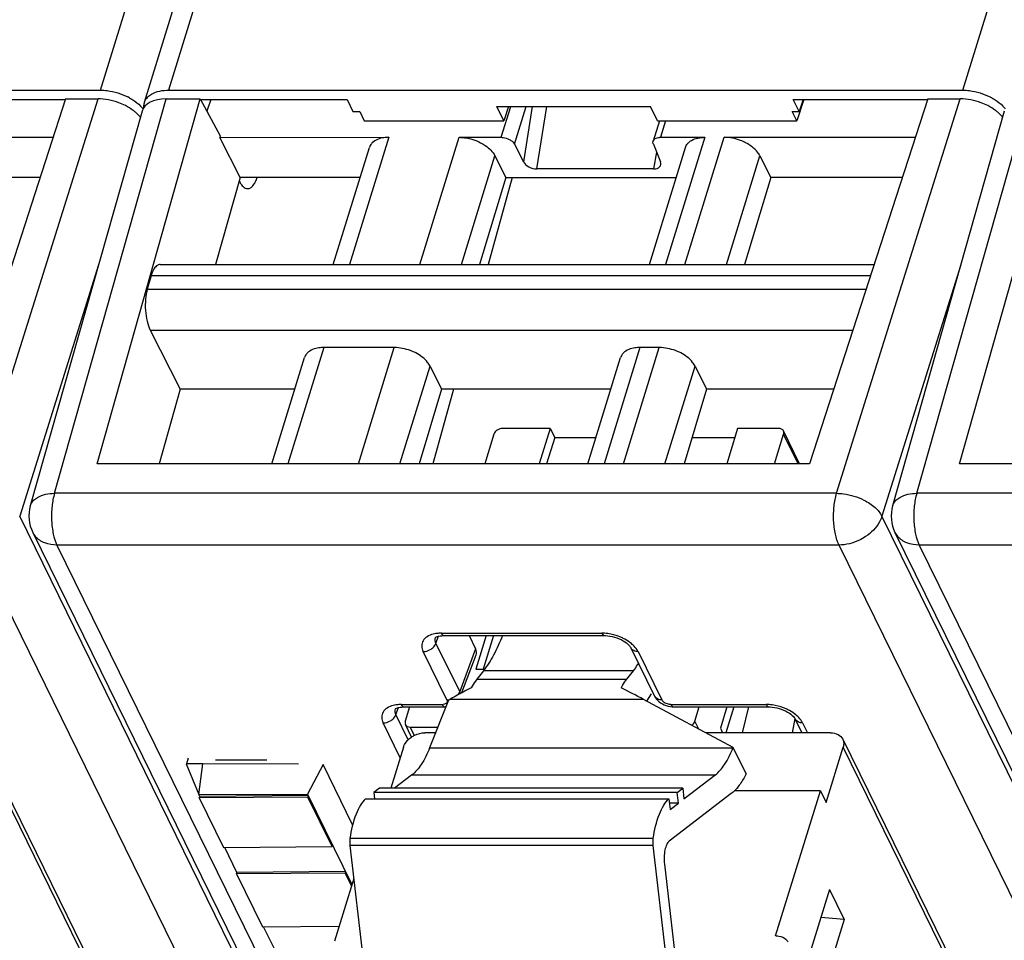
# Model space of a CAD drawing. Header units: millimetres. Extents: x 0 to 594, y 0 to 420.
# Tile 20 of 236: x 195 to 213, y 61 to 77. Entities that reach past the tile are written whole.
import ezdxf

# ---------------------------------------------------------------- set-up
doc = ezdxf.new("R2010")
doc.units = ezdxf.units.MM
doc.header["$LTSCALE"] = 32.67
doc.layers.get('0').update_dxf_attribs({"linetype": 'CONTINUOUS'})

msp = doc.modelspace()

# ---------------------------------------------------------------- linework, layer by layer
at = {"color": 9, "linetype": 'CONTINUOUS'}
for p, q in [((196.91569, 76.15202), (208.2917, 112.96479)), ((209.11874, 111.66701), (198.14378, 76.15202)), ((212.45092, 76.15202), (223.39395, 111.56367)), ((194.64447, 68.89201), (196.87289, 75.99536)), ((196.08971, 68.89201), (198.10095, 75.99536)), ((210.1797, 68.89201), (212.40812, 75.99536)), ((211.62494, 68.89201), (213.63618, 75.99536)), ((204.13704, 75.30313), (204.30913, 75.86002)), ((204.37838, 75.17787), (204.58919, 75.86002)), ((204.69613, 75.86002), (204.53713, 74.8645)), ((204.78164, 74.73344), (204.96157, 75.86002)), ((207.09728, 75.6026), (207.00473, 75.30313)), ((202.1118, 75.30313), (201.40393, 73.01247)), ((202.67293, 73.01247), (203.3808, 75.30313)), ((207.80702, 75.30313), (207.09915, 73.01247)), ((207.4471, 73.01247), (208.15495, 75.30309)), ((206.93498, 75.03773), (206.88086, 74.73344)), ((203.41975, 73.01247), (204.02439, 74.9691)), ((208.19392, 73.01247), (208.79856, 74.9691)), ((196.88249, 73.00607), (195.46191, 68.4778)), ((212.41772, 73.00607), (210.99714, 68.4778)), ((210.79204, 72.81066), (197.83068, 72.81066)), ((197.7611, 72.56946), (210.71383, 72.56946)), ((197.81422, 71.83198), (210.47441, 71.83115)), ((200.94181, 71.51705), (200.29514, 69.42443)), ((201.56415, 69.42443), (202.21081, 71.51705)), ((206.63704, 71.51705), (205.99037, 69.42443)), ((206.33831, 69.42443), (206.98498, 71.51705)), ((202.31096, 69.42443), (202.85441, 71.18302)), ((207.08513, 69.42443), (207.62857, 71.18302)), ((209.48566, 69.42443), (209.22423, 69.95716)), ((210.1797, 68.89201), (196.08971, 68.89201)), ((225.71493, 68.89201), (211.62494, 68.89201)), ((213.30975, 32.10772), (195.46191, 68.4778)), ((228.84498, 32.10772), (210.99714, 68.4778)), ((212.53571, 31.58985), (194.68786, 67.95995)), ((196.13309, 67.95995), (213.98095, 31.58985)), ((210.22309, 67.95995), (196.13309, 67.95995)), ((228.07094, 31.58985), (210.22309, 67.95995)), ((211.66832, 67.95995), (229.51618, 31.58985)), ((225.75831, 67.95995), (211.66832, 67.95995)), ((203.05914, 66.37295), (205.94887, 66.37295)), ((202.96162, 66.19282), (203.00859, 66.3184)), ((203.3888, 65.32232), (202.96162, 66.19282)), ((203.15797, 65.17112), (202.73079, 66.04163)), ((203.67567, 66.08925), (203.3888, 65.32232)), ((206.6024, 66.04163), (207.02958, 65.17112)), ((206.51893, 65.69672), (203.81715, 65.69672)), ((203.69808, 65.54383), (206.39985, 65.54383)), ((206.70322, 65.17987), (203.21027, 65.17987)), ((202.24115, 64.90816), (202.28812, 65.03373)), ((202.33867, 65.08829), (203.07589, 65.08829)), ((207.19296, 65.08829), (208.91265, 65.08829)), ((202.31782, 64.13035), (202.01032, 64.75697)), ((202.46374, 64.45457), (202.24115, 64.90816)), ((207.69555, 64.64668), (207.62659, 64.7872)), ((209.56617, 64.75697), (209.65343, 64.57916)), ((202.57208, 64.53136), (202.49778, 64.68276)), ((209.28171, 34.72941), (194.76172, 64.31805)), ((202.84753, 64.30648), (208.3125, 64.30648)), ((224.81694, 34.72941), (210.29695, 64.31805)), ((207.98802, 63.81438), (202.52306, 63.81438)), ((208.40752, 63.58694), (208.38918, 63.58694)), ((206.87714, 62.67725), (201.41218, 62.67725)), ((206.87549, 62.55051), (201.41053, 62.55051))]:
    msp.add_line(p, q, dxfattribs=at)
at = {"color": 7, "linetype": 'CONTINUOUS'}
for p, q in [((197.71019, 75.93445), (208.96326, 112.34938)), ((182.60855, 76.15202), (196.91569, 76.15202)), ((198.14378, 76.15202), (212.45092, 76.15202)), ((193.86251, 75.98626), (196.28953, 75.98626)), ((196.28953, 75.99536), (194.15875, 69.42443)), ((196.28953, 75.99536), (196.87289, 75.99536)), ((196.85677, 69.42392), (198.71499, 75.99536)), ((198.10095, 75.99536), (198.71499, 75.99536)), ((198.71499, 75.99536), (199.07461, 75.33244)), ((198.71499, 75.98626), (201.35965, 75.98626)), ((198.90753, 75.98626), (198.83587, 75.77253)), ((201.35965, 75.98626), (201.46663, 75.76851)), ((209.50462, 75.76821), (209.39774, 75.98626)), ((209.39774, 75.98626), (211.82476, 75.98626)), ((209.59183, 75.98626), (209.4632, 75.6026)), ((209.57772, 75.98626), (209.50462, 75.76821)), ((211.82476, 75.99536), (209.69398, 69.42443)), ((211.82476, 75.99536), (212.40812, 75.99536)), ((212.392, 69.42392), (214.25022, 75.99536)), ((197.66587, 75.77282), (195.65302, 68.66379)), ((201.46672, 75.76881), (201.58926, 75.76791)), ((201.58935, 75.76821), (201.67074, 75.6026)), ((204.18245, 75.6026), (204.05613, 75.86002)), ((204.05613, 75.86002), (206.82516, 75.86002)), ((204.26876, 75.86002), (204.18245, 75.6026)), ((206.95149, 75.6026), (206.82516, 75.86002)), ((209.4632, 75.6026), (209.38191, 75.76851)), ((209.38201, 75.76881), (209.50452, 75.76791)), ((213.2011, 75.77282), (211.18825, 68.66379)), ((201.67074, 75.6026), (204.18245, 75.6026)), ((206.98737, 75.6026), (206.87377, 75.23499)), ((206.95149, 75.6026), (209.4632, 75.6026)), ((192.61974, 75.30313), (196.0651, 75.30325)), ((199.06623, 75.30299), (202.1118, 75.30313)), ((199.43212, 74.58215), (199.06623, 75.30299)), ((199.07461, 75.33244), (199.06633, 75.30299)), ((203.3808, 75.30313), (204.13704, 75.30313)), ((207.00473, 75.30313), (207.80701, 75.30313)), ((208.15497, 75.30313), (211.60033, 75.30325)), ((201.11085, 73.01247), (201.76256, 75.12141)), ((204.37838, 75.17787), (204.53713, 74.8645)), ((206.80607, 73.01247), (207.45779, 75.12141)), ((206.87788, 75.17787), (207.00556, 74.8645)), ((204.02439, 74.9691), (204.22041, 74.58215)), ((208.79856, 74.9691), (208.99458, 74.58215)), ((206.88086, 74.73344), (204.78164, 74.73344)), ((195.83126, 74.58216), (193.45935, 74.58215)), ((199.43212, 74.58215), (198.98826, 73.01247)), ((201.59592, 74.58215), (199.43212, 74.58215)), ((204.22041, 74.58215), (203.74453, 73.01247)), ((204.3361, 74.58215), (203.89995, 73.01247)), ((204.22041, 74.58215), (207.29114, 74.58215)), ((208.99458, 74.58215), (208.5187, 73.01247)), ((211.36649, 74.58216), (208.99458, 74.58215)), ((197.99314, 73.01247), (210.85748, 73.01247)), ((197.83068, 72.81066), (197.7611, 72.56946)), ((197.81422, 71.83198), (198.35378, 70.76869)), ((202.21081, 71.51705), (200.94181, 71.51705)), ((206.98498, 71.51705), (206.63704, 71.51705)), ((200.00206, 69.42443), (200.59257, 71.33533)), ((205.69729, 69.42443), (206.2878, 71.33533)), ((202.85441, 71.18302), (203.06429, 70.76869)), ((207.62857, 71.18302), (207.83846, 70.76869)), ((198.35378, 70.76869), (197.97366, 69.42444)), ((200.41747, 70.76869), (198.35378, 70.76869)), ((203.06429, 70.76869), (202.65676, 69.42443)), ((203.27651, 70.76869), (202.90301, 69.42443)), ((206.1127, 70.76869), (203.06429, 70.76869)), ((207.83846, 70.76869), (207.43092, 69.42443)), ((210.12989, 70.7687), (207.83846, 70.76869)), ((204.00489, 69.95716), (203.84026, 69.42443)), ((205.01963, 70.0616), (204.15997, 70.0616)), ((205.01963, 70.0616), (204.82273, 69.42443)), ((205.10097, 69.89584), (204.95529, 69.42443)), ((205.01963, 70.0616), (205.10097, 69.89584)), ((205.10097, 69.89584), (205.84296, 69.89584)), ((207.57384, 69.89584), (208.34563, 69.89584)), ((208.39685, 70.0616), (208.19995, 69.42443)), ((209.1337, 70.0616), (208.39685, 70.0616)), ((209.05961, 69.42443), (209.22423, 69.95716)), ((209.51137, 69.42443), (209.22112, 70.0159)), ((209.69398, 69.42443), (196.85631, 69.42444)), ((225.2292, 69.42443), (212.39153, 69.42444)), ((195.69598, 68.18848), (213.54384, 31.81837)), ((211.23121, 68.18848), (229.07907, 31.81837)), ((203.10755, 66.32961), (205.99729, 66.32961)), ((203.55772, 66.32961), (203.67567, 66.08925)), ((203.86635, 66.32961), (203.68019, 65.72719)), ((203.99892, 66.32961), (203.81276, 65.72719)), ((205.99729, 66.32961), (205.99766, 66.32962)), ((206.47126, 66.11018), (206.89852, 65.23953)), ((203.42979, 65.30234), (203.68508, 65.98484)), ((203.68019, 65.72719), (203.83949, 65.72719)), ((203.81715, 65.69672), (203.69808, 65.54383)), ((206.39985, 65.54383), (206.51893, 65.69672)), ((203.18755, 65.16649), (202.84753, 64.30648)), ((203.18755, 65.16649), (203.21027, 65.17987)), ((208.31534, 64.31366), (206.70322, 65.17987)), ((206.83818, 65.27806), (206.75717, 65.15089)), ((202.38708, 65.04495), (203.12447, 65.04495)), ((202.4869, 65.04495), (202.40725, 64.7872)), ((207.24137, 65.04495), (207.2418, 65.04496)), ((207.24137, 65.04495), (208.96106, 65.04495)), ((207.62659, 64.7872), (207.70624, 65.04495)), ((208.20338, 65.04495), (208.08494, 64.6617)), ((208.32823, 65.04495), (208.18429, 64.57916)), ((208.48485, 64.57916), (208.59779, 65.04495)), ((208.96106, 65.04495), (208.96144, 65.04496)), ((209.42853, 64.83705), (209.37719, 64.57916)), ((209.43504, 64.82552), (209.55594, 64.57916)), ((202.52173, 64.50151), (202.41036, 64.72846)), ((202.49778, 64.68276), (202.9963, 64.68276)), ((202.95534, 64.57916), (202.76353, 64.57916)), ((210.07062, 64.57916), (207.82122, 64.57916)), ((208.08494, 64.6617), (208.12545, 64.57916)), ((194.75395, 64.4649), (209.27394, 34.87626)), ((210.28917, 64.4649), (224.80917, 34.87626)), ((202.37583, 64.31805), (202.14737, 63.57877)), ((208.3125, 64.30648), (208.31534, 64.31366)), ((208.54836, 63.8388), (208.31534, 64.31366)), ((209.99033, 63.32583), (210.29695, 64.31805)), ((198.49592, 64.12007), (198.46451, 64.01856)), ((198.99137, 64.09265), (199.91243, 64.09265)), ((198.75992, 64.01971), (198.46411, 64.01856)), ((198.46411, 64.01856), (198.68946, 63.46557)), ((198.68946, 63.46557), (198.75992, 64.01971)), ((200.48544, 64.01306), (198.75992, 64.01971)), ((200.92682, 64.00506), (200.64718, 63.47345)), ((201.45997, 62.91861), (200.92682, 64.00506)), ((202.52306, 63.81438), (202.21463, 63.57877)), ((207.42864, 63.38707), (207.98802, 63.81438)), ((208.54836, 63.8388), (208.52471, 63.79375)), ((201.94147, 63.57877), (201.84193, 63.50273)), ((207.40643, 63.57877), (201.94147, 63.57877)), ((207.3069, 63.50273), (207.40643, 63.57877)), ((207.40643, 63.57877), (207.42864, 63.38707)), ((209.88865, 63.53304), (208.33993, 63.53304)), ((209.08176, 60.92195), (209.88865, 63.53304)), ((209.88865, 63.53304), (209.99033, 63.32583)), ((198.68946, 63.46557), (200.64718, 63.47345)), ((198.70569, 63.43249), (198.68995, 63.46457)), ((198.69754, 63.40637), (198.70561, 63.43248)), ((200.65221, 63.42084), (198.69754, 63.40637)), ((198.69754, 63.40637), (199.13477, 62.51539)), ((200.66025, 63.44695), (198.70563, 63.43248)), ((200.64718, 63.47345), (201.44606, 61.84556)), ((200.66028, 63.44695), (200.65221, 63.42084)), ((201.08943, 62.52987), (200.65221, 63.42084)), ((201.69263, 63.38868), (207.15759, 63.38868)), ((201.84193, 63.50273), (201.85515, 63.38868)), ((207.3069, 63.50273), (201.84193, 63.50273)), ((207.15759, 63.38868), (207.1798, 63.19699)), ((208.28278, 63.48311), (207.16437, 62.62877)), ((207.3291, 63.31104), (207.3069, 63.50273)), ((207.3291, 63.31104), (207.16659, 63.31104)), ((207.1798, 63.19699), (207.3291, 63.31104)), ((199.13477, 62.51539), (201.08943, 62.52987)), ((199.37679, 62.06495), (199.15567, 62.51555)), ((201.08943, 62.52987), (201.0975, 62.55598)), ((201.41053, 62.55051), (201.69432, 60.10066)), ((207.15928, 60.10066), (206.87549, 62.55051)), ((207.07696, 62.21423), (207.28294, 60.43606)), ((199.36863, 62.03883), (199.3767, 62.06494)), ((201.3233, 62.0533), (199.36863, 62.03883)), ((199.36863, 62.03883), (199.83636, 61.08569)), ((201.33135, 62.07941), (199.37672, 62.06494)), ((201.47961, 61.95414), (201.13118, 60.8266)), ((201.33137, 62.07941), (201.3233, 62.0533)), ((201.43802, 61.81953), (201.3233, 62.0533)), ((210.05154, 61.75429), (209.58289, 60.23776)), ((210.05154, 61.75429), (210.31591, 61.21556)), ((210.31591, 61.21556), (209.84726, 59.69903)), ((210.31591, 61.21556), (209.89647, 61.2525)), ((199.83636, 61.08569), (201.21439, 61.09589)), ((200.08855, 60.61453), (199.85726, 61.08584)), ((209.0856, 60.92195), (209.08176, 60.92195))]:
    msp.add_line(p, q, dxfattribs=at)
for points in [[(202.95059, 66.29289), (202.94997, 66.29192), (202.95061, 66.29258), (202.9533, 66.2949), (202.95992, 66.29942), (202.97179, 66.30569), (202.98864, 66.31246), (203.0099, 66.31879), (203.0353, 66.32405), (203.06457, 66.32776), (203.09711, 66.32954), (203.10779, 66.32965)], [(205.99767, 66.32954), (206.01811, 66.32919), (206.0565, 66.32655), (206.09662, 66.32118), (206.13766, 66.31307), (206.17891, 66.30235), (206.21971, 66.28918), (206.2593, 66.27381), (206.29714, 66.25648), (206.3325, 66.23754), (206.36443, 66.21763), (206.39261, 66.19726), (206.41682, 66.17698), (206.43653, 66.15774), (206.45169, 66.1403), (206.46285, 66.12494), (206.47039, 66.11216), (206.47169, 66.10959)], [(206.89864, 65.23958), (206.91531, 65.21014), (206.93433, 65.18408), (206.95657, 65.15952), (206.98161, 65.13685), (207.00954, 65.11602), (207.04021, 65.09726), (207.07279, 65.08117), (207.10733, 65.06774), (207.14366, 65.0571), (207.18051, 65.04974), (207.21749, 65.04574), (207.2418, 65.04499)], [(202.23012, 65.00823), (202.2295, 65.00726), (202.23014, 65.00792), (202.23283, 65.01024), (202.23945, 65.01476), (202.25132, 65.02103), (202.26817, 65.0278), (202.28943, 65.03413), (202.31483, 65.03939), (202.3441, 65.0431), (202.37664, 65.04488), (202.38732, 65.04499)], [(208.96144, 65.04488), (208.98188, 65.04453), (209.02028, 65.04189), (209.0604, 65.03652), (209.10143, 65.02841), (209.14269, 65.01769), (209.18349, 65.00452), (209.22307, 64.98915), (209.26092, 64.97182), (209.29628, 64.95288), (209.3282, 64.93297), (209.35639, 64.9126), (209.3806, 64.89232), (209.4003, 64.87308), (209.41546, 64.85564), (209.42662, 64.84028), (209.43417, 64.8275), (209.43547, 64.82493)]]:
    msp.add_lwpolyline(points, dxfattribs=at)
for centre, radius, start, end in [((196.9375, 75.09957), 1.04386, 61.076051, 63.120136), ((197.9194, 75.86977), 0.21898, 162.821407, 168.657569), ((197.95314, 75.84793), 0.25931, 135.19863, 143.093554), ((212.47273, 75.09957), 1.04386, 61.076051, 63.120136), ((207.00464, 75.05436), 0.24878, 89.978287, 93.587989), ((196.29447, 68.48217), 0.66667, 164.19185, 206.227988), ((211.8297, 68.48217), 0.66667, 164.19185, 206.227988), ((209.48622, 65.45043), 2.15318, 239.562973, 239.935047)]:
    msp.add_arc(centre, radius, start, end, dxfattribs=at)
at = {"color": 9, "linetype": 'CONTINUOUS'}
for centre, radius, start, end in [((196.01468, 68.3456), 0.35531, 206.326593, 221.600461), ((211.5499, 68.3456), 0.35531, 206.326593, 221.600461), ((205.93948, 65.48685), 0.88615, 86.151947, 89.392378), ((205.94029, 65.49198), 0.88098, 78.791148, 86.18208), ((206.56551, 66.15589), 0.10462, 205.951376, 222.212062), ((206.9927, 65.28538), 0.10462, 205.958643, 222.207442), ((203.07632, 65.25421), 0.16592, 269.849672, 275.434298), ((208.90325, 64.20219), 0.88615, 86.151947, 89.392378), ((208.90406, 64.20731), 0.88098, 78.791148, 86.18208), ((209.52929, 64.87123), 0.10462, 205.951376, 222.212062)]:
    msp.add_arc(centre, radius, start, end, dxfattribs=at)
at = {"color": 7, "linetype": 'CONTINUOUS'}
for centre, major_axis, ratio, start_param, end_param in [((198.30441, 75.58094), (0.63707, -0.19686), 0.57243192, 2.06579301, 3.15519034), ((204.71914, 74.86908), (0.18965, -0.07107), 0.60915864, 3.72682523, 5.26390485), ((206.81938, 74.86908), (0.18936, -0.07043), 0.61216235, 5.25838437, 6.79546398), ((203.36834, 66.08951), (0.31877, -0.09871), 0.5719578, -0.03302402, 0.49498233), ((203.53231, 63.75499), (2.26369, 1.66978), 0.48630113, 1.20003547, 1.36069126), ((207.6386, 63.75499), (2.7437, -1.9106), 0.21550779, 2.06363561, 2.22429141)]:
    msp.add_ellipse(centre, major_axis=major_axis, ratio=ratio, start_param=start_param, end_param=end_param, dxfattribs=at)
for points, knots in [([(196.91569, 76.15202), (196.957, 76.15202), (197.12717, 76.14043), (197.29437, 76.08899), (197.40945, 76.03065)], [0, 0, 0, 0, 0.24251396, 1, 1, 1, 1]), ([(197.76915, 76.03065), (197.78912, 76.0508), (197.89793, 76.13071), (198.03887, 76.15202), (198.14378, 76.15202)], [0, 0, 0, 0, 0.21286217, 1, 1, 1, 1]), ([(212.45092, 76.15202), (212.49223, 76.15202), (212.66239, 76.14043), (212.8296, 76.08899), (212.94468, 76.03065)], [0, 0, 0, 0, 0.24251396, 1, 1, 1, 1]), ([(197.36663, 75.87399), (197.32827, 75.89344), (197.17195, 75.96115), (197.00019, 75.99536), (196.8729, 75.99536)], [0, 0, 0, 0, 0.25255872, 1, 1, 1, 1]), ([(197.44236, 76.01322), (197.46132, 76.00274), (197.53189, 75.96078), (197.59736, 75.90963), (197.63956, 75.86634)], [0, 0, 0, 0, 0.26384064, 1, 1, 1, 1]), ([(212.90186, 75.87399), (212.8635, 75.89344), (212.70718, 75.96115), (212.53542, 75.99536), (212.40813, 75.99536)], [0, 0, 0, 0, 0.25255872, 1, 1, 1, 1]), ([(212.97759, 76.01322), (212.99655, 76.00274), (213.06712, 75.96078), (213.13259, 75.90963), (213.17479, 75.86634)], [0, 0, 0, 0, 0.26384064, 1, 1, 1, 1]), ([(197.54669, 75.75619), (197.53356, 75.7673), (197.47718, 75.81184), (197.41534, 75.84929), (197.36663, 75.87399)], [0, 0, 0, 0, 0.23954598, 1, 1, 1, 1]), ([(197.63958, 75.66079), (197.63304, 75.66916), (197.60467, 75.70336), (197.57251, 75.73435), (197.54669, 75.75619)], [0, 0, 0, 0, 0.23896581, 1, 1, 1, 1]), ([(213.08192, 75.75619), (213.06879, 75.7673), (213.01241, 75.81184), (212.95057, 75.84929), (212.90186, 75.87399)], [0, 0, 0, 0, 0.23954598, 1, 1, 1, 1]), ([(213.17481, 75.66079), (213.16827, 75.66916), (213.1399, 75.70336), (213.10774, 75.73435), (213.08192, 75.75619)], [0, 0, 0, 0, 0.23896581, 1, 1, 1, 1]), ([(202.1118, 75.30313), (202.08146, 75.30313), (201.97708, 75.29656), (201.86836, 75.25872), (201.81495, 75.20599)], [0, 0, 0, 0, 0.28787715, 1, 1, 1, 1]), ([(203.3808, 75.30313), (203.41308, 75.30313), (203.54621, 75.29389), (203.67681, 75.25251), (203.76644, 75.20599)], [0, 0, 0, 0, 0.24222324, 1, 1, 1, 1]), ([(204.13704, 75.30313), (204.14914, 75.30313), (204.19906, 75.29965), (204.24804, 75.28415), (204.28165, 75.2667)], [0, 0, 0, 0, 0.2422285, 1, 1, 1, 1]), ([(204.28165, 75.2667), (204.29254, 75.26105), (204.33031, 75.23856), (204.36399, 75.20629), (204.37838, 75.17787)], [0, 0, 0, 0, 0.27805098, 1, 1, 1, 1]), ([(206.87788, 75.17787), (206.87592, 75.18269), (206.86981, 75.20097), (206.8696, 75.22152), (206.87376, 75.23499)], [0, 0, 0, 0, 0.26957933, 1, 1, 1, 1]), ([(206.89342, 75.2667), (206.8988, 75.27202), (206.92655, 75.29306), (206.9622, 75.30095), (206.98907, 75.30264)], [0, 0, 0, 0, 0.2195066, 1, 1, 1, 1]), ([(207.51018, 75.20599), (207.52645, 75.22206), (207.61273, 75.28519), (207.72421, 75.30313), (207.80701, 75.30313)], [0, 0, 0, 0, 0.21642909, 1, 1, 1, 1]), ([(208.5406, 75.20599), (208.51062, 75.22155), (208.38883, 75.27564), (208.25442, 75.30313), (208.15497, 75.30313)], [0, 0, 0, 0, 0.2535019, 1, 1, 1, 1]), ([(201.81495, 75.20599), (201.80881, 75.19993), (201.78638, 75.17523), (201.76984, 75.14504), (201.76254, 75.12142)], [0, 0, 0, 0, 0.25863007, 1, 1, 1, 1]), ([(203.76644, 75.20599), (203.79548, 75.19092), (203.89618, 75.13092), (203.98601, 75.04487), (204.0244, 74.96909)], [0, 0, 0, 0, 0.27803991, 1, 1, 1, 1]), ([(207.45778, 75.12141), (207.46509, 75.14503), (207.48161, 75.17523), (207.50404, 75.19993), (207.51018, 75.20599)], [0, 0, 0, 0, 0.74137057, 1, 1, 1, 1]), ([(208.79856, 74.9691), (208.78678, 74.99235), (208.72152, 75.09136), (208.62205, 75.16372), (208.5406, 75.20599)], [0, 0, 0, 0, 0.22123285, 1, 1, 1, 1]), ([(199.41503, 74.52173), (199.41846, 74.51453), (199.43171, 74.48818), (199.4473, 74.46293), (199.46044, 74.44588)], [0, 0, 0, 0, 0.27039104, 1, 1, 1, 1]), ([(199.56845, 74.37916), (199.58531, 74.37917), (199.62269, 74.39057), (199.66944, 74.43408), (199.71045, 74.49955), (199.7317, 74.55214), (199.74165, 74.58147)], [0, 0, 0, 0, 0.18011767, 0.3968262, 0.66922156, 1, 1, 1, 1]), ([(199.46044, 74.44588), (199.46834, 74.43564), (199.49612, 74.40334), (199.53831, 74.37914), (199.56845, 74.37916)], [0, 0, 0, 0, 0.30016427, 1, 1, 1, 1]), ([(197.92944, 72.98807), (197.90628, 72.96967), (197.86528, 72.91232), (197.84144, 72.84796), (197.83068, 72.81066)], [0, 0, 0, 0, 0.43241416, 1, 1, 1, 1]), ([(197.96488, 73.00782), (197.95542, 73.00468), (197.94317, 72.99834), (197.93226, 72.9903), (197.92944, 72.98807)], [0, 0, 0, 0, 0.73520265, 1, 1, 1, 1]), ([(197.7611, 72.56946), (197.74414, 72.51069), (197.72346, 72.38273), (197.723, 72.25355), (197.72785, 72.1862)], [0, 0, 0, 0, 0.47528245, 1, 1, 1, 1]), ([(197.72785, 72.1862), (197.73258, 72.12059), (197.75031, 71.99939), (197.7887, 71.88216), (197.81422, 71.83198)], [0, 0, 0, 0, 0.5388699, 1, 1, 1, 1]), ([(200.94181, 71.51705), (200.91147, 71.51705), (200.80709, 71.51047), (200.69837, 71.47264), (200.64497, 71.41991)], [0, 0, 0, 0, 0.28787715, 1, 1, 1, 1]), ([(202.59645, 71.41991), (202.56647, 71.43547), (202.44468, 71.48956), (202.31027, 71.51705), (202.21081, 71.51705)], [0, 0, 0, 0, 0.2535019, 1, 1, 1, 1]), ([(206.63704, 71.51705), (206.6067, 71.51705), (206.50232, 71.51047), (206.3936, 71.47264), (206.34019, 71.41991)], [0, 0, 0, 0, 0.28787715, 1, 1, 1, 1]), ([(207.37061, 71.41991), (207.34064, 71.43547), (207.21884, 71.48956), (207.08444, 71.51705), (206.98498, 71.51705)], [0, 0, 0, 0, 0.2535019, 1, 1, 1, 1]), ([(200.64497, 71.41991), (200.63883, 71.41385), (200.61639, 71.38915), (200.59986, 71.35896), (200.59255, 71.33534)], [0, 0, 0, 0, 0.25863007, 1, 1, 1, 1]), ([(202.85441, 71.18302), (202.84263, 71.20627), (202.77736, 71.30528), (202.67789, 71.37764), (202.59645, 71.41991)], [0, 0, 0, 0, 0.22123285, 1, 1, 1, 1]), ([(206.34019, 71.41991), (206.33405, 71.41385), (206.31162, 71.38915), (206.29508, 71.35896), (206.28778, 71.33534)], [0, 0, 0, 0, 0.25863007, 1, 1, 1, 1]), ([(207.62857, 71.18302), (207.61679, 71.20627), (207.55153, 71.30528), (207.45206, 71.37764), (207.37061, 71.41991)], [0, 0, 0, 0, 0.22123285, 1, 1, 1, 1]), ([(204.15997, 70.0616), (204.12629, 70.0616), (204.06092, 70.04016), (204.01418, 69.98722), (204.00489, 69.95716)], [0, 0, 0, 0, 0.51698181, 1, 1, 1, 1]), ([(209.22112, 70.0159), (209.21413, 70.03013), (209.18722, 70.05541), (209.15205, 70.0616), (209.1337, 70.0616)], [0, 0, 0, 0, 0.46351131, 1, 1, 1, 1]), ([(209.22423, 69.95716), (209.22579, 69.96221), (209.23022, 69.98157), (209.22754, 70.00281), (209.22112, 70.0159)], [0, 0, 0, 0, 0.26614116, 1, 1, 1, 1]), ([(204.15756, 66.32904), (204.11109, 66.20888), (204.01321, 65.98914), (203.88544, 65.78442), (203.81715, 65.69672)], [0, 0, 0, 0, 0.53685354, 1, 1, 1, 1]), ([(206.51893, 65.69672), (206.52679, 65.70682), (206.55876, 65.74894), (206.58872, 65.79257), (206.6104, 65.82626)], [0, 0, 0, 0, 0.24218729, 1, 1, 1, 1]), ([(203.69808, 65.54383), (203.68898, 65.53216), (203.65161, 65.48174), (203.61873, 65.42807), (203.59566, 65.38603)], [0, 0, 0, 0, 0.23581698, 1, 1, 1, 1]), ([(206.29744, 65.38603), (206.30542, 65.40058), (206.33653, 65.45506), (206.3715, 65.50742), (206.39985, 65.54383)], [0, 0, 0, 0, 0.26440392, 1, 1, 1, 1]), ([(202.40725, 64.7872), (202.40569, 64.78215), (202.40126, 64.76279), (202.40394, 64.74155), (202.41036, 64.72846)], [0, 0, 0, 0, 0.26614116, 1, 1, 1, 1]), ([(207.56939, 64.71443), (207.57628, 64.71918), (207.60062, 64.73853), (207.61987, 64.76543), (207.62659, 64.7872)], [0, 0, 0, 0, 0.26859655, 1, 1, 1, 1]), ([(202.41036, 64.72846), (202.41735, 64.71423), (202.44426, 64.68895), (202.47943, 64.68276), (202.49778, 64.68276)], [0, 0, 0, 0, 0.46351131, 1, 1, 1, 1]), ([(202.52149, 64.50178), (202.53959, 64.51406), (202.61351, 64.55683), (202.70002, 64.57916), (202.76353, 64.57916)], [0, 0, 0, 0, 0.25610713, 1, 1, 1, 1]), ([(210.07062, 64.57916), (210.1165, 64.57916), (210.2044, 64.56367), (210.2717, 64.50049), (210.28917, 64.46489)], [0, 0, 0, 0, 0.53640252, 1, 1, 1, 1]), ([(202.37583, 64.31805), (202.38123, 64.33555), (202.41274, 64.4085), (202.47127, 64.4677), (202.52149, 64.50178)], [0, 0, 0, 0, 0.23184701, 1, 1, 1, 1]), ([(210.28917, 64.46489), (210.29979, 64.44326), (210.31219, 64.39325), (210.30458, 64.34273), (210.29695, 64.31805)], [0, 0, 0, 0, 0.48263732, 1, 1, 1, 1]), ([(202.84753, 64.30648), (202.80671, 64.20321), (202.72088, 64.02376), (202.59227, 63.86724), (202.52306, 63.81438)], [0, 0, 0, 0, 0.5604471, 1, 1, 1, 1]), ([(207.98802, 63.81438), (208.05723, 63.86724), (208.18584, 64.02376), (208.27167, 64.20321), (208.3125, 64.30648)], [0, 0, 0, 0, 0.4395529, 1, 1, 1, 1]), ([(208.52471, 63.79375), (208.49123, 63.72998), (208.42203, 63.61692), (208.33044, 63.51951), (208.28278, 63.48311)], [0, 0, 0, 0, 0.54568064, 1, 1, 1, 1]), ([(201.69263, 63.38868), (201.65678, 63.35572), (201.59031, 63.26745), (201.48005, 63.03279), (201.43363, 62.82536), (201.41218, 62.67725)], [0, 0, 0, 0, 0.1883851, 0.42111019, 1, 1, 1, 1]), ([(206.87714, 62.67725), (206.8986, 62.82536), (206.94502, 63.03279), (207.05528, 63.26745), (207.12175, 63.35572), (207.15759, 63.38868)], [0, 0, 0, 0, 0.57888981, 0.8116149, 1, 1, 1, 1]), ([(201.41218, 62.67725), (201.41069, 62.66696), (201.40613, 62.62488), (201.40686, 62.58221), (201.41053, 62.55051)], [0, 0, 0, 0, 0.24571182, 1, 1, 1, 1]), ([(206.87549, 62.55051), (206.87182, 62.58221), (206.8711, 62.62488), (206.87565, 62.66696), (206.87714, 62.67725)], [0, 0, 0, 0, 0.75428819, 1, 1, 1, 1]), ([(207.16437, 62.62877), (207.14438, 62.6135), (207.11127, 62.55999), (207.07084, 62.42113), (207.06722, 62.29832), (207.07696, 62.21423)], [0, 0, 0, 0, 0.17360166, 0.41563281, 1, 1, 1, 1]), ([(209.08791, 60.92195), (209.10578, 60.92206), (209.1705, 60.91736), (209.23558, 60.88967), (209.26889, 60.85625)], [0, 0, 0, 0, 0.27475204, 1, 1, 1, 1])]:
    msp.add_open_spline(points, degree=3, knots=knots, dxfattribs=at)
for points in [[(197.71019, 75.93445), (197.71785, 75.95923), (197.73024, 75.98288), (197.74579, 76.00364)], [(197.63956, 75.86634), (197.65488, 75.85063), (197.66942, 75.83412), (197.6829, 75.81681)], [(197.70135, 75.84533), (197.69927, 75.86777), (197.70026, 75.89075), (197.7047, 75.91284)], [(213.17479, 75.86634), (213.1901, 75.85063), (213.20465, 75.83412), (213.21813, 75.81681)], [(206.87376, 75.23499), (206.87744, 75.24687), (206.88457, 75.25796), (206.89342, 75.2667)], [(197.99314, 73.01245), (197.9836, 73.01245), (197.97394, 73.01083), (197.96488, 73.00782)], [(209.26889, 60.85625), (209.28056, 60.84453), (209.29074, 60.83108), (209.29867, 60.81656)]]:
    msp.add_open_spline(points, degree=3, dxfattribs=at)
at = {"color": 9, "linetype": 'CONTINUOUS'}
for points, knots in [([(195.71361, 68.7655), (195.73366, 68.78589), (195.84272, 68.867), (195.98408, 68.89043), (196.08971, 68.89201)], [0, 0, 0, 0, 0.21303422, 1, 1, 1, 1]), ([(196.08971, 68.89201), (196.06692, 68.81692), (196.03733, 68.654), (196.03269, 68.48898), (196.03669, 68.40305)], [0, 0, 0, 0, 0.47706597, 1, 1, 1, 1]), ([(210.12669, 68.40305), (210.12269, 68.48898), (210.12733, 68.654), (210.15691, 68.81692), (210.1797, 68.89201)], [0, 0, 0, 0, 0.52293403, 1, 1, 1, 1]), ([(210.1797, 68.89201), (210.22094, 68.8917), (210.39095, 68.87897), (210.55777, 68.82708), (210.67284, 68.76874)], [0, 0, 0, 0, 0.24222677, 1, 1, 1, 1]), ([(211.24884, 68.7655), (211.26889, 68.78589), (211.37795, 68.867), (211.51931, 68.89043), (211.62494, 68.89201)], [0, 0, 0, 0, 0.21303422, 1, 1, 1, 1]), ([(211.62494, 68.89201), (211.60214, 68.81692), (211.57256, 68.654), (211.56792, 68.48898), (211.57192, 68.40305)], [0, 0, 0, 0, 0.47706597, 1, 1, 1, 1]), ([(195.65306, 68.66394), (195.6557, 68.67326), (195.66906, 68.71068), (195.69259, 68.74413), (195.71361, 68.7655)], [0, 0, 0, 0, 0.2441747, 1, 1, 1, 1]), ([(210.67284, 68.76874), (210.74422, 68.73255), (210.86873, 68.65206), (210.96716, 68.53749), (210.99708, 68.4776)], [0, 0, 0, 0, 0.54451922, 1, 1, 1, 1]), ([(211.18828, 68.66394), (211.19093, 68.67326), (211.20429, 68.71068), (211.22782, 68.74413), (211.24884, 68.7655)], [0, 0, 0, 0, 0.2441747, 1, 1, 1, 1]), ([(210.99713, 68.47781), (210.98596, 68.44275), (210.92157, 68.29692), (210.80334, 68.17898), (210.70215, 68.1113)], [0, 0, 0, 0, 0.23209072, 1, 1, 1, 1]), ([(196.03669, 68.40305), (196.04054, 68.32047), (196.05847, 68.16921), (196.10261, 68.02208), (196.13309, 67.95995)], [0, 0, 0, 0, 0.54433983, 1, 1, 1, 1]), ([(210.22309, 67.95995), (210.1926, 68.02208), (210.14847, 68.16921), (210.13053, 68.32047), (210.12669, 68.40305)], [0, 0, 0, 0, 0.45566017, 1, 1, 1, 1]), ([(211.57192, 68.40305), (211.57576, 68.32047), (211.5937, 68.16921), (211.63784, 68.02208), (211.66832, 67.95995)], [0, 0, 0, 0, 0.54433983, 1, 1, 1, 1]), ([(196.13309, 67.95995), (196.05846, 67.95995), (195.91612, 67.98111), (195.79271, 68.06043), (195.74898, 68.1097)], [0, 0, 0, 0, 0.53113874, 1, 1, 1, 1]), ([(210.70215, 68.1113), (210.66621, 68.08727), (210.51957, 68.00364), (210.34862, 67.95995), (210.22309, 67.95995)], [0, 0, 0, 0, 0.25616581, 1, 1, 1, 1]), ([(211.66832, 67.95995), (211.59369, 67.95995), (211.45135, 67.98111), (211.32794, 68.06043), (211.28421, 68.1097)], [0, 0, 0, 0, 0.53113874, 1, 1, 1, 1]), ([(202.91273, 66.35609), (202.87322, 66.34632), (202.80205, 66.31884), (202.72162, 66.24278), (202.69499, 66.13961), (202.71594, 66.0734), (202.73079, 66.04163)], [0, 0, 0, 0, 0.28739147, 0.52859068, 0.75233562, 1, 1, 1, 1]), ([(203.05914, 66.37295), (203.05043, 66.37286), (203.01653, 66.37197), (202.98265, 66.36891), (202.95773, 66.36505)], [0, 0, 0, 0, 0.25665379, 1, 1, 1, 1]), ([(203.05914, 66.37295), (203.06228, 66.36654), (203.07276, 66.34771), (203.09255, 66.32978), (203.10755, 66.32965)], [0, 0, 0, 0, 0.32257033, 1, 1, 1, 1]), ([(205.94887, 66.37295), (205.95201, 66.36652), (205.96249, 66.34766), (205.98227, 66.32969), (205.99729, 66.32954)], [0, 0, 0, 0, 0.32261712, 1, 1, 1, 1]), ([(206.367, 66.26359), (206.34739, 66.27431), (206.26604, 66.31463), (206.17864, 66.34281), (206.11154, 66.35615)], [0, 0, 0, 0, 0.24620947, 1, 1, 1, 1]), ([(202.8724, 66.08553), (202.88289, 66.0924), (202.92016, 66.12084), (202.95037, 66.16033), (202.96175, 66.19282)], [0, 0, 0, 0, 0.26701958, 1, 1, 1, 1]), ([(202.96174, 66.19282), (202.95327, 66.20921), (202.94139, 66.24331), (202.9458, 66.27963), (202.95165, 66.29522)], [0, 0, 0, 0, 0.52575328, 1, 1, 1, 1]), ([(206.51532, 66.15684), (206.50492, 66.16688), (206.45929, 66.20746), (206.40785, 66.24126), (206.367, 66.26359)], [0, 0, 0, 0, 0.23693944, 1, 1, 1, 1]), ([(202.73079, 66.04162), (202.74285, 66.04161), (202.79258, 66.04593), (202.84082, 66.06486), (202.8724, 66.08553)], [0, 0, 0, 0, 0.24210312, 1, 1, 1, 1]), ([(206.6024, 66.04163), (206.59095, 66.04163), (206.54977, 66.04489), (206.5082, 66.06338), (206.48802, 66.0856)], [0, 0, 0, 0, 0.27610853, 1, 1, 1, 1]), ([(206.6024, 66.04163), (206.59725, 66.05163), (206.57328, 66.09355), (206.54194, 66.13112), (206.51532, 66.15684)], [0, 0, 0, 0, 0.23299528, 1, 1, 1, 1]), ([(203.35154, 65.26025), (203.3557, 65.26504), (203.37083, 65.28392), (203.3829, 65.30545), (203.3888, 65.32232)], [0, 0, 0, 0, 0.26191999, 1, 1, 1, 1]), ([(203.15062, 65.11241), (203.14735, 65.10913), (203.13039, 65.09597), (203.1086, 65.09063), (203.09204, 65.08903)], [0, 0, 0, 0, 0.21801767, 1, 1, 1, 1]), ([(203.15797, 65.17112), (203.15968, 65.16764), (203.165, 65.15456), (203.16537, 65.1391), (203.16178, 65.12948)], [0, 0, 0, 0, 0.27430099, 1, 1, 1, 1]), ([(207.02958, 65.17112), (207.01813, 65.17112), (206.97696, 65.17439), (206.93539, 65.19288), (206.91521, 65.21509)], [0, 0, 0, 0, 0.27610821, 1, 1, 1, 1]), ([(207.09399, 65.11269), (207.08664, 65.11643), (207.06154, 65.1311), (207.03877, 65.15225), (207.02958, 65.17112)], [0, 0, 0, 0, 0.28198965, 1, 1, 1, 1]), ([(207.19296, 65.08829), (207.18469, 65.08829), (207.15058, 65.09063), (207.11705, 65.10096), (207.09399, 65.11269)], [0, 0, 0, 0, 0.24217521, 1, 1, 1, 1]), ([(202.19226, 65.07143), (202.15275, 65.06166), (202.08158, 65.03417), (202.00115, 64.95812), (201.97452, 64.85495), (201.99547, 64.78874), (202.01032, 64.75697)], [0, 0, 0, 0, 0.28739147, 0.52859068, 0.75233562, 1, 1, 1, 1]), ([(202.24127, 64.90816), (202.2328, 64.92455), (202.22092, 64.95865), (202.22533, 64.99497), (202.23118, 65.01056)], [0, 0, 0, 0, 0.52575328, 1, 1, 1, 1]), ([(202.33867, 65.08829), (202.32996, 65.08819), (202.29606, 65.08731), (202.26218, 65.08425), (202.23726, 65.08039)], [0, 0, 0, 0, 0.25665379, 1, 1, 1, 1]), ([(202.33867, 65.08829), (202.34181, 65.08188), (202.35229, 65.06305), (202.37208, 65.04512), (202.38708, 65.04499)], [0, 0, 0, 0, 0.32257033, 1, 1, 1, 1]), ([(203.07589, 65.08829), (203.07904, 65.08188), (203.08951, 65.06305), (203.1093, 65.04513), (203.1243, 65.045)], [0, 0, 0, 0, 0.32257365, 1, 1, 1, 1]), ([(207.19296, 65.08829), (207.19611, 65.08188), (207.20658, 65.06305), (207.22637, 65.04512), (207.24137, 65.04499)], [0, 0, 0, 0, 0.32257034, 1, 1, 1, 1]), ([(208.91264, 65.08829), (208.91579, 65.08186), (208.92626, 65.063), (208.94605, 65.04503), (208.96106, 65.04488)], [0, 0, 0, 0, 0.32261712, 1, 1, 1, 1]), ([(209.33077, 64.97893), (209.31117, 64.98964), (209.22981, 65.02997), (209.14241, 65.05815), (209.07531, 65.07149)], [0, 0, 0, 0, 0.24620947, 1, 1, 1, 1]), ([(209.47909, 64.87218), (209.46869, 64.88222), (209.42306, 64.9228), (209.37163, 64.9566), (209.33077, 64.97893)], [0, 0, 0, 0, 0.23693944, 1, 1, 1, 1]), ([(202.01032, 64.75696), (202.02238, 64.75695), (202.07212, 64.76127), (202.12035, 64.7802), (202.15193, 64.80087)], [0, 0, 0, 0, 0.24210312, 1, 1, 1, 1]), ([(202.15193, 64.80087), (202.16242, 64.80774), (202.19969, 64.83618), (202.2299, 64.87566), (202.24128, 64.90815)], [0, 0, 0, 0, 0.26701957, 1, 1, 1, 1]), ([(209.56617, 64.75697), (209.55472, 64.75697), (209.51355, 64.76023), (209.47198, 64.77872), (209.45179, 64.80093)], [0, 0, 0, 0, 0.27610853, 1, 1, 1, 1]), ([(209.56617, 64.75697), (209.56103, 64.76696), (209.53705, 64.80889), (209.50572, 64.84646), (209.47909, 64.87218)], [0, 0, 0, 0, 0.23299528, 1, 1, 1, 1])]:
    msp.add_open_spline(points, degree=3, knots=knots, dxfattribs=at)
for points in [[(202.95773, 66.36505), (202.94262, 66.3627), (202.92757, 66.35977), (202.91273, 66.35609)], [(203.40114, 65.28702), (203.39837, 65.29917), (203.39409, 65.31103), (203.3888, 65.32232)], [(203.16178, 65.12948), (203.15941, 65.12311), (203.15543, 65.11722), (203.15062, 65.11241)], [(203.15797, 65.17112), (203.17311, 65.17112), (203.18831, 65.17278), (203.20316, 65.17572)], [(202.23726, 65.08039), (202.22215, 65.07804), (202.20711, 65.07511), (202.19226, 65.07143)]]:
    msp.add_open_spline(points, degree=3, dxfattribs=at)

doc.saveas('drawing.dxf')
